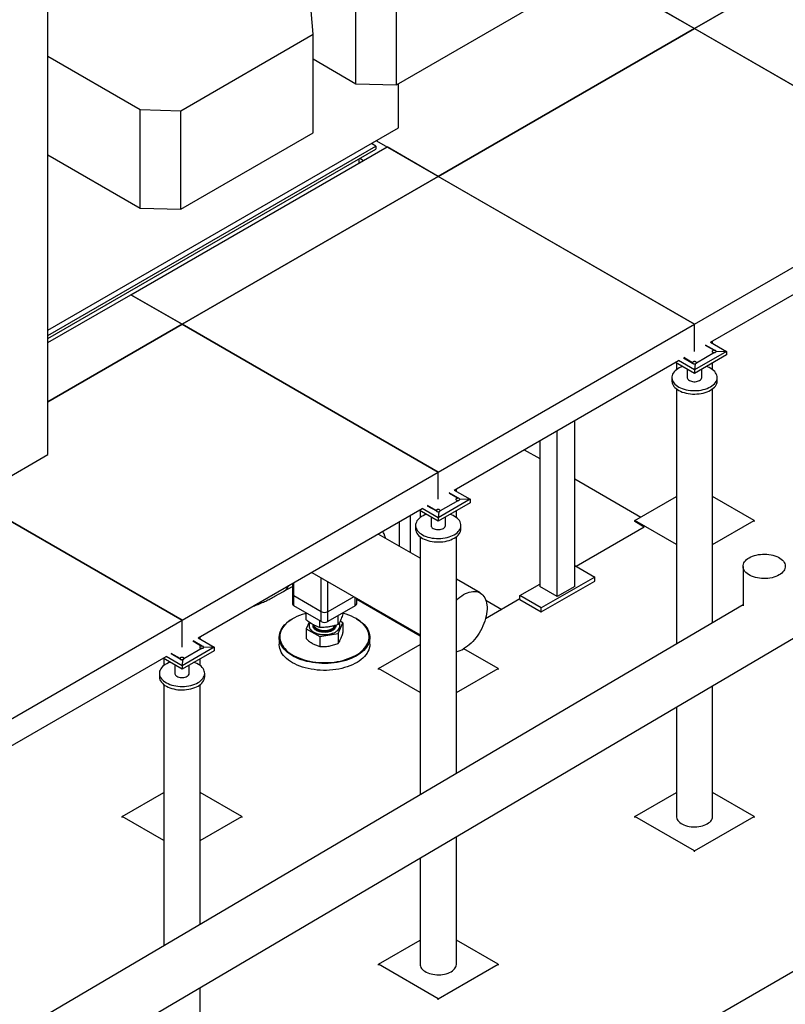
# Model space of a CAD drawing. Header units: millimetres. Extents: x 0 to 844, y 0 to 663.
# Tile 78 of 87: x 701 to 752, y 327 to 392. Entities that reach past the tile are written whole.
import ezdxf

# ---------------------------------------------------------------- set-up
doc = ezdxf.new("R2010")
doc.units = ezdxf.units.MM
doc.layers.add('TRAIT-FORT', color=4, linetype='Continuous', lineweight=25)

msp = doc.modelspace()

# ---------------------------------------------------------------- linework, layer by layer
at = {"layer": 'TRAIT-FORT', "color": 4, "linetype": 'Continuous', "lineweight": 25}
for p, q in [((703.0669, 363.1826), (703.0669, 420.6671)), ((745.8885, 391.4063), (762.8591, 401.2032)), ((762.8591, 401.2032), (745.8885, 391.4063)), ((734.9139, 397.7418), (745.8885, 391.4063)), ((762.8591, 381.6094), (734.9139, 397.7418)), ((723.466, 387.7485), (723.466, 394.2808)), ((726.1461, 387.671), (726.1461, 394.2033)), ((726.1461, 387.671), (734.9139, 392.7325)), ((720.6332, 391.0208), (720.499, 392.568)), ((745.8885, 391.4063), (728.918, 381.6094)), ((728.918, 381.6094), (745.8885, 391.4063)), ((745.8885, 391.4063), (762.8591, 381.6094)), ((711.8654, 385.9593), (720.6332, 391.0208)), ((720.6332, 384.4885), (720.6332, 391.0208)), ((703.0669, 389.5688), (709.1853, 386.0367)), ((720.6332, 389.3838), (723.466, 387.7485)), ((723.466, 387.7485), (726.1461, 387.671)), ((726.2803, 384.8147), (726.2803, 387.7485)), ((709.1853, 386.0367), (711.8654, 385.9593)), ((709.1853, 379.5044), (709.1853, 386.0367)), ((711.8654, 379.4269), (711.8654, 385.9593)), ((703.0669, 371.4139), (726.2803, 384.8147)), ((711.8654, 379.4269), (720.6332, 384.4885)), ((703.0669, 371.0761), (724.7782, 383.6098)), ((708.5533, 373.7719), (725.5238, 383.5688)), ((724.7782, 383.6098), (724.4856, 383.7787)), ((724.7782, 383.6098), (724.7782, 383.4138)), ((724.8229, 383.9734), (745.8885, 371.8125)), ((728.918, 381.6094), (725.5238, 383.5688)), ((703.0669, 370.8801), (724.7782, 383.4138)), ((703.0669, 383.0365), (709.1853, 379.5044)), ((723.6468, 382.7607), (723.6468, 382.4852)), ((723.7293, 382.8083), (723.968, 382.6706)), ((711.9474, 371.8125), (728.918, 381.6094)), ((728.918, 381.6094), (711.9474, 371.8125)), ((745.8885, 371.8125), (728.918, 381.6094)), ((745.8885, 371.8125), (762.8591, 381.6094)), ((709.1853, 379.5044), (711.8654, 379.4269)), ((746.9492, 370.6284), (761.7984, 379.2007)), ((703.0669, 370.6046), (708.5533, 373.7719)), ((708.5533, 373.7719), (711.9474, 371.8125)), ((711.9474, 371.8125), (708.5533, 373.7719)), ((703.0669, 366.6859), (711.9474, 371.8125)), ((711.9474, 371.8125), (703.0669, 366.6859)), ((711.9474, 371.8125), (728.918, 362.0156)), ((728.918, 362.0156), (711.9474, 371.8125)), ((728.918, 362.0156), (745.8885, 371.8125)), ((745.8885, 370.0161), (745.8885, 371.8125)), ((745.8885, 370.0161), (745.8885, 371.8125)), ((747.2223, 370.0889), (746.6185, 370.4375)), ((746.9492, 370.6284), (748.0098, 370.0161)), ((747.0885, 370.548), (747.0885, 370.7088)), ((748.0098, 370.0161), (745.8885, 368.7915)), ((748.0098, 369.7875), (745.8885, 368.5628)), ((747.2223, 369.9433), (746.0146, 369.2461)), ((746.6038, 370.429), (747.1885, 370.0914)), ((747.0624, 370.0356), (747.058, 370.0161)), ((747.058, 370.0161), (747.0624, 369.9966)), ((747.0755, 370.0538), (747.0624, 370.0356)), ((747.0624, 369.9966), (747.0755, 369.9784)), ((747.0962, 370.0694), (747.0755, 370.0538)), ((747.0755, 369.9784), (747.0962, 369.9628)), ((747.1233, 370.0813), (747.0962, 370.0694)), ((747.0962, 369.9628), (747.1233, 369.9508)), ((747.1547, 370.0889), (747.1233, 370.0813)), ((747.1233, 369.9508), (747.1547, 369.9433)), ((747.1885, 370.0914), (747.1547, 370.0889)), ((747.1547, 369.9433), (747.1885, 369.9407)), ((747.2223, 370.0889), (747.1885, 370.0914)), ((747.1885, 369.9407), (747.2223, 369.9433)), ((747.2538, 370.0813), (747.2223, 370.0889)), ((747.2223, 369.9433), (747.2538, 369.9508)), ((747.2808, 370.0694), (747.2538, 370.0813)), ((747.2538, 369.9508), (747.2808, 369.9628)), ((747.3016, 370.0538), (747.2808, 370.0694)), ((747.2808, 369.9628), (747.3016, 369.9784)), ((747.3146, 370.0356), (747.3016, 370.0538)), ((747.3016, 369.9784), (747.3146, 369.9966)), ((747.319, 370.0161), (747.3146, 370.0356)), ((747.3146, 369.9966), (747.319, 370.0161)), ((748.0098, 370.0161), (747.3146, 369.9966)), ((748.0098, 370.0161), (748.0098, 369.7875)), ((729.9786, 360.8315), (744.8279, 369.4038)), ((745.8885, 368.5628), (744.6298, 369.2895)), ((744.6885, 369.2556), (744.6885, 368.8046)), ((745.8885, 368.7915), (744.8279, 369.4038)), ((745.1586, 369.5947), (745.7624, 369.2461)), ((745.758, 369.2656), (745.1733, 369.6032)), ((745.7624, 369.2851), (745.758, 369.2656)), ((745.758, 369.2656), (745.758, 369.2656)), ((745.758, 369.2656), (745.7624, 369.2461)), ((745.7755, 369.3033), (745.7624, 369.2851)), ((745.7624, 369.2461), (745.7755, 369.2279)), ((745.7962, 369.3189), (745.7755, 369.3033)), ((745.7755, 369.2279), (745.7962, 369.2123)), ((745.8233, 369.3309), (745.7962, 369.3189)), ((745.7962, 369.2123), (745.8233, 369.2004)), ((745.8547, 369.3384), (745.8233, 369.3309)), ((745.8233, 369.2004), (745.8547, 369.1928)), ((745.8885, 369.341), (745.8547, 369.3384)), ((745.8547, 369.1928), (745.8885, 369.1903)), ((745.9223, 369.3384), (745.8885, 369.341)), ((745.9223, 369.1928), (745.8885, 368.7915)), ((745.8885, 369.1903), (745.9223, 369.1928)), ((745.9538, 369.3309), (745.9223, 369.3384)), ((745.9223, 369.1928), (745.9538, 369.2004)), ((745.9808, 369.3189), (745.9538, 369.3309)), ((745.9538, 369.2004), (745.9808, 369.2123)), ((746.0016, 369.3033), (745.9808, 369.3189)), ((745.9808, 369.2123), (746.0016, 369.2279)), ((746.0146, 369.2851), (746.0016, 369.3033)), ((746.0016, 369.2279), (746.0146, 369.2461)), ((746.019, 369.2656), (746.0146, 369.2851)), ((746.0146, 369.2461), (746.019, 369.2656)), ((746.019, 369.2656), (746.019, 369.2656)), ((747.0885, 368.8046), (747.0885, 369.2556)), ((745.4085, 368.8399), (745.4085, 368.285)), ((745.8885, 368.7915), (745.8885, 368.5628)), ((746.3685, 368.285), (746.3685, 368.8399)), ((744.3885, 368.285), (744.3885, 368.0564)), ((747.3885, 368.0564), (747.3885, 368.285)), ((744.6885, 367.5368), (744.6885, 350.6393)), ((747.0885, 352.0525), (747.0885, 367.5368)), ((737.9635, 354.4486), (737.9635, 365.4411)), ((736.8039, 353.7791), (736.8039, 364.7716)), ((735.6357, 364.0973), (735.6357, 354.4535)), ((734.6128, 363.5068), (735.6357, 362.9163)), ((691.3055, 356.3929), (703.0669, 363.1826)), ((711.9474, 352.2187), (728.918, 362.0156)), ((728.918, 360.2192), (728.918, 362.0156)), ((728.918, 360.2192), (728.918, 362.0156)), ((737.9635, 361.5725), (742.3388, 359.0467)), ((729.9786, 360.8315), (731.0393, 360.2192)), ((730.118, 360.7511), (730.118, 360.9119)), ((698.0111, 360.2639), (711.9474, 352.2187)), ((711.9474, 352.2187), (698.0111, 360.2639)), ((731.0393, 360.2192), (728.918, 358.9946)), ((730.2517, 360.1464), (729.044, 359.4492)), ((729.6332, 360.6321), (730.218, 360.2945)), ((730.2517, 360.292), (729.6479, 360.6406)), ((730.0919, 360.2387), (730.0874, 360.2192)), ((730.0874, 360.2192), (730.0919, 360.1997)), ((730.1049, 360.2569), (730.0919, 360.2387)), ((730.0919, 360.1997), (730.1049, 360.1815)), ((730.1257, 360.2725), (730.1049, 360.2569)), ((730.1049, 360.1815), (730.1257, 360.1659)), ((730.1527, 360.2845), (730.1257, 360.2725)), ((730.1257, 360.1659), (730.1527, 360.1539)), ((730.1842, 360.292), (730.1527, 360.2845)), ((730.1527, 360.1539), (730.1842, 360.1464)), ((730.218, 360.2945), (730.1842, 360.292)), ((730.1842, 360.1464), (730.218, 360.1438)), ((730.2517, 360.292), (730.218, 360.2945)), ((730.218, 360.1438), (730.2517, 360.1464)), ((730.2832, 360.2845), (730.2517, 360.292)), ((730.2517, 360.1464), (730.2832, 360.1539)), ((730.3103, 360.2725), (730.2832, 360.2845)), ((730.2832, 360.1539), (730.3103, 360.1659)), ((730.331, 360.2569), (730.3103, 360.2725)), ((730.3103, 360.1659), (730.331, 360.1815)), ((730.344, 360.2387), (730.331, 360.2569)), ((730.331, 360.1815), (730.344, 360.1997)), ((730.3485, 360.2192), (730.344, 360.2387)), ((730.344, 360.1997), (730.3485, 360.2192)), ((731.0393, 360.2192), (730.344, 360.1997)), ((731.0393, 360.2192), (731.0393, 359.9906)), ((741.9287, 358.81), (744.6885, 360.4032)), ((749.8483, 358.81), (747.0885, 360.4032)), ((713.0081, 351.0346), (727.8573, 359.6069)), ((728.918, 358.766), (727.6593, 359.4926)), ((727.718, 359.4587), (727.718, 359.0077)), ((728.918, 358.9946), (727.8573, 359.6069)), ((728.188, 359.7978), (728.7919, 359.4492)), ((728.7874, 359.4687), (728.2027, 359.8063)), ((728.7919, 359.4882), (728.7874, 359.4687)), ((728.7874, 359.4687), (728.7874, 359.4687)), ((728.7874, 359.4687), (728.7919, 359.4492)), ((728.8049, 359.5064), (728.7919, 359.4882)), ((728.7919, 359.4492), (728.8049, 359.431)), ((728.8257, 359.522), (728.8049, 359.5064)), ((728.8049, 359.431), (728.8257, 359.4154)), ((728.8527, 359.534), (728.8257, 359.522)), ((728.8257, 359.4154), (728.8527, 359.4035)), ((728.8842, 359.5415), (728.8527, 359.534)), ((728.8527, 359.4035), (728.8842, 359.3959)), ((728.918, 359.5441), (728.8842, 359.5415)), ((728.8842, 359.3959), (728.918, 359.3934)), ((731.0393, 359.9906), (728.918, 358.766)), ((728.9517, 359.5415), (728.918, 359.5441)), ((728.9517, 359.3959), (728.918, 358.9946)), ((728.918, 359.3934), (728.9517, 359.3959)), ((728.9832, 359.534), (728.9517, 359.5415)), ((728.9517, 359.3959), (728.9832, 359.4035)), ((729.0103, 359.522), (728.9832, 359.534)), ((728.9832, 359.4035), (729.0103, 359.4154)), ((729.031, 359.5064), (729.0103, 359.522)), ((729.0103, 359.4154), (729.031, 359.431)), ((729.044, 359.4882), (729.031, 359.5064)), ((729.031, 359.431), (729.044, 359.4492)), ((729.0485, 359.4687), (729.044, 359.4882)), ((729.044, 359.4492), (729.0485, 359.4687)), ((729.0485, 359.4687), (729.0485, 359.4687)), ((730.118, 359.0077), (730.118, 359.4587)), ((726.3235, 358.7215), (726.3235, 357.1195)), ((727.0855, 356.6796), (727.0855, 359.1613)), ((728.438, 359.043), (728.438, 358.4881)), ((728.918, 358.9946), (728.918, 358.766)), ((729.398, 358.4881), (729.398, 359.043)), ((744.6885, 357.2168), (741.9287, 358.81)), ((741.9287, 358.7446), (741.9287, 358.81)), ((742.5636, 358.3782), (741.9287, 358.7446)), ((747.0885, 357.2168), (749.8483, 358.81)), ((749.8483, 358.81), (749.8483, 358.7446)), ((727.418, 358.4881), (727.418, 358.2595)), ((730.418, 358.2595), (730.418, 358.4881)), ((742.5636, 358.3782), (738.0523, 355.7738)), ((727.718, 356.3145), (724.936, 357.9205)), ((727.718, 357.7399), (727.718, 340.6464)), ((730.118, 342.0596), (730.118, 357.7399)), ((737.9635, 355.8251), (739.2788, 355.0658)), ((749.1032, 355.7792), (749.1031, 353.1593)), ((690.0714, 292.9656), (798.0833, 355.3195)), ((720.5363, 355.3806), (727.718, 351.2347)), ((721.1578, 352.7774), (721.1578, 355.0218)), ((731.6975, 354.0172), (730.118, 354.929)), ((739.2788, 355.0658), (735.7432, 353.0248)), ((735.7432, 352.7635), (739.2788, 354.8045)), ((739.2788, 354.8045), (739.2788, 355.0658)), ((718.6869, 354.1246), (719.2539, 354.452)), ((719.2539, 354.6402), (719.2539, 353.9531)), ((719.3476, 353.8224), (719.3476, 354.6943)), ((721.6103, 352.7774), (721.6103, 354.7605)), ((734.329, 353.8412), (735.6357, 354.5955)), ((736.8039, 353.7791), (735.6357, 354.4535)), ((737.9635, 354.4486), (736.8039, 353.7791)), ((719.2539, 353.9531), (719.2539, 353.2998)), ((721.1578, 352.7774), (719.3476, 353.8224)), ((719.3476, 353.1692), (719.3476, 353.8224)), ((723.3279, 353.769), (721.6103, 352.7774)), ((723.4205, 353.1692), (723.4205, 353.7155)), ((723.5142, 353.2998), (723.5142, 353.6614)), ((727.718, 351.1589), (723.5142, 353.5857)), ((734.329, 353.6244), (732.0505, 352.3091)), ((732.0693, 353.5436), (733.1291, 352.9318)), ((735.7432, 353.0248), (734.329, 353.8412)), ((734.329, 353.5799), (734.329, 353.8412)), ((734.329, 353.5799), (735.7432, 352.7635)), ((721.1578, 352.1242), (719.3476, 353.1692)), ((723.4205, 353.1692), (721.6103, 352.1242)), ((735.7432, 352.7635), (735.7432, 353.0248)), ((694.9768, 342.4218), (711.9474, 352.2187)), ((711.9474, 350.4223), (711.9474, 352.2187)), ((711.9474, 350.4223), (711.9474, 352.2187)), ((719.2907, 352.3196), (719.2624, 352.3032)), ((720.1612, 352.2404), (720.1612, 352.6995)), ((721.0702, 351.7282), (721.0702, 352.1748)), ((721.1578, 352.1242), (721.1578, 352.7774)), ((721.6103, 352.1242), (721.6103, 352.7774)), ((722.293, 351.9266), (722.293, 352.5183)), ((722.6069, 352.6371), (722.6069, 352.6995)), ((723.5057, 352.3032), (723.4774, 352.3196)), ((725.7263, 352.3087), (725.7263, 352.3844)), ((720.3602, 352.0919), (720.1612, 351.6415)), ((720.1612, 351.6415), (721.0702, 351.1293)), ((720.1612, 351.6415), (720.1612, 350.9934)), ((720.3619, 351.8464), (720.3619, 351.8398)), ((722.293, 351.3277), (722.6069, 352.0382)), ((722.4063, 351.8398), (722.4063, 351.8464)), ((722.6069, 352.0382), (722.4133, 352.1472)), ((722.6069, 352.0382), (722.6069, 351.3901)), ((726.3235, 352.0397), (726.3235, 351.9639)), ((727.0855, 351.5241), (727.0855, 351.5998)), ((713.0081, 351.0346), (714.0687, 350.4223)), ((713.1474, 350.9542), (713.1474, 351.115)), ((718.3841, 351.0788), (718.3841, 350.6216)), ((721.0702, 351.1293), (722.293, 351.3277)), ((721.0702, 351.1293), (721.0702, 350.4812)), ((722.293, 351.3277), (722.293, 350.6795)), ((724.3841, 350.6216), (724.3841, 351.0788)), ((714.0687, 350.4223), (711.9474, 349.1977)), ((713.2812, 350.3495), (712.0735, 349.6523)), ((712.6627, 350.8352), (713.2474, 350.4976)), ((713.2812, 350.4951), (712.6773, 350.8437)), ((713.1213, 350.4418), (713.1169, 350.4223)), ((713.1169, 350.4223), (713.1213, 350.4028)), ((713.1344, 350.46), (713.1213, 350.4418)), ((713.1213, 350.4028), (713.1344, 350.3846)), ((713.1551, 350.4756), (713.1344, 350.46)), ((713.1344, 350.3846), (713.1551, 350.369)), ((713.1821, 350.4876), (713.1551, 350.4756)), ((713.1551, 350.369), (713.1821, 350.357)), ((713.2136, 350.4951), (713.1821, 350.4876)), ((713.1821, 350.357), (713.2136, 350.3495)), ((713.2474, 350.4976), (713.2136, 350.4951)), ((713.2136, 350.3495), (713.2474, 350.3469)), ((713.2812, 350.4951), (713.2474, 350.4976)), ((713.2474, 350.3469), (713.2812, 350.3495)), ((713.3127, 350.4876), (713.2812, 350.4951)), ((713.2812, 350.3495), (713.3127, 350.357)), ((713.3397, 350.4756), (713.3127, 350.4876)), ((713.3127, 350.357), (713.3397, 350.369)), ((713.3604, 350.46), (713.3397, 350.4756)), ((713.3397, 350.369), (713.3604, 350.3846)), ((713.3735, 350.4418), (713.3604, 350.46)), ((713.3604, 350.3846), (713.3735, 350.4028)), ((713.3779, 350.4223), (713.3735, 350.4418)), ((714.0687, 350.4223), (713.3735, 350.4028)), ((713.3735, 350.4028), (713.3779, 350.4223)), ((714.0687, 350.4223), (714.0687, 350.1937)), ((724.9582, 349.0131), (727.718, 350.6063)), ((732.8778, 349.0131), (730.6092, 350.3227)), ((696.0375, 341.2377), (710.8867, 349.81)), ((711.9474, 348.9691), (710.6887, 349.6957)), ((710.7474, 349.6618), (710.7474, 349.2108)), ((711.9474, 349.1977), (710.8867, 349.81)), ((711.2175, 350.0009), (711.8213, 349.6523)), ((711.8169, 349.6718), (711.2321, 350.0094)), ((711.8213, 349.6913), (711.8169, 349.6718)), ((711.8169, 349.6718), (711.8169, 349.6718)), ((711.8169, 349.6718), (711.8213, 349.6523)), ((711.8344, 349.7095), (711.8213, 349.6913)), ((711.8213, 349.6523), (711.8344, 349.6341)), ((711.8551, 349.7251), (711.8344, 349.7095)), ((711.8344, 349.6341), (711.8551, 349.6185)), ((711.8821, 349.7371), (711.8551, 349.7251)), ((711.8551, 349.6185), (711.8821, 349.6066)), ((711.9136, 349.7446), (711.8821, 349.7371)), ((711.8821, 349.6066), (711.9136, 349.599)), ((711.9474, 349.7472), (711.9136, 349.7446)), ((711.9136, 349.599), (711.9474, 349.5965)), ((714.0687, 350.1937), (711.9474, 348.9691)), ((711.9812, 349.7446), (711.9474, 349.7472)), ((711.9474, 349.5965), (711.9812, 349.599)), ((711.9812, 349.599), (711.9474, 349.1977)), ((712.0127, 349.7371), (711.9812, 349.7446)), ((711.9812, 349.599), (712.0127, 349.6066)), ((712.0397, 349.7251), (712.0127, 349.7371)), ((712.0127, 349.6066), (712.0397, 349.6185)), ((712.0604, 349.7095), (712.0397, 349.7251)), ((712.0397, 349.6185), (712.0604, 349.6341)), ((712.0735, 349.6913), (712.0604, 349.7095)), ((712.0604, 349.6341), (712.0735, 349.6523)), ((712.0779, 349.6718), (712.0735, 349.6913)), ((712.0735, 349.6523), (712.0779, 349.6718)), ((712.0779, 349.6718), (712.0779, 349.6718)), ((713.1474, 349.2108), (713.1474, 349.6618)), ((711.4674, 349.2462), (711.4674, 348.6912)), ((711.9474, 349.1977), (711.9474, 348.9691)), ((712.4274, 348.6912), (712.4274, 349.2462)), ((727.718, 347.4199), (724.9582, 349.0131)), ((724.9582, 348.9477), (724.9582, 349.0131)), ((730.118, 347.4199), (732.8778, 349.0131)), ((732.8778, 349.0131), (732.8778, 348.9477)), ((710.4474, 348.6912), (710.4474, 348.4626)), ((713.4474, 348.4626), (713.4474, 348.6912)), ((710.7474, 347.943), (710.7474, 330.6536)), ((713.1474, 332.0668), (713.1474, 347.943)), ((747.0885, 339.2162), (747.0885, 347.8722)), ((744.6885, 346.459), (744.6885, 339.2162)), ((707.9876, 339.2162), (710.7474, 340.8094)), ((715.9072, 339.2162), (713.1474, 340.8094)), ((741.9287, 339.2162), (744.6885, 340.8094)), ((749.8483, 339.2162), (747.0885, 340.8094)), ((710.7474, 337.623), (707.9876, 339.2162)), ((707.9876, 339.1508), (707.9876, 339.2162)), ((713.1474, 337.623), (715.9072, 339.2162)), ((715.9072, 339.2162), (715.9072, 339.1508)), ((745.8885, 336.9302), (741.9287, 339.2162)), ((741.9287, 339.1508), (741.9287, 339.2162)), ((745.8885, 336.9302), (749.8483, 339.2162)), ((749.8483, 339.2162), (749.8483, 339.1508)), ((730.118, 329.4193), (730.118, 337.8794)), ((745.8885, 336.8649), (745.8885, 336.9302)), ((727.718, 336.4662), (727.718, 329.4193)), ((724.9582, 329.4193), (727.718, 331.0125)), ((732.8778, 329.4193), (730.118, 331.0125)), ((728.918, 327.1333), (724.9582, 329.4193)), ((724.9582, 329.354), (724.9582, 329.4193)), ((728.918, 327.1333), (732.8778, 329.4193)), ((732.8778, 329.4193), (732.8778, 329.354)), ((713.1474, 319.6224), (713.1474, 327.8865)), ((728.918, 327.068), (728.918, 327.1333))]:
    msp.add_line(p, q, dxfattribs=at)
at = {"layer": 'TRAIT-FORT', "color": 4, "linetype": 'Continuous', "lineweight": 25, "flags": 128}
for points in [[(685.8215, 311.796), (737.5197, 342.2378), (788.8451, 372.46)], [(747.2808, 369.9628), (747.3058, 369.983), (747.318, 370.0068), (747.3163, 370.0316), (747.3007, 370.0547), (747.2729, 370.0736), (747.236, 370.0863), (747.1939, 370.0914), (747.1513, 370.0883), (747.1127, 370.0774), (747.0823, 370.0599), (747.0634, 370.0376), (747.0581, 370.013), (747.0669, 369.9887), (747.0889, 369.9674), (747.1217, 369.9514), (747.1617, 369.9423), (747.2047, 369.9413), (747.2458, 369.9484), (747.2808, 369.9628)], [(745.9808, 369.2123), (746.0058, 369.2325), (746.018, 369.2563), (746.0163, 369.2811), (746.0006, 369.3042), (745.9729, 369.3231), (745.936, 369.3358), (745.8939, 369.3409), (745.8513, 369.3378), (745.8127, 369.3269), (745.7823, 369.3094), (745.7634, 369.2871), (745.7581, 369.2625), (745.7669, 369.2382), (745.7889, 369.2169), (745.8217, 369.2009), (745.8617, 369.1919), (745.9047, 369.1908), (745.9458, 369.1979), (745.9808, 369.2123)], [(745.0961, 369.0203), (744.9922, 368.9794), (744.8803, 368.9262), (744.7779, 368.867), (744.6857, 368.8024), (744.6048, 368.733), (744.5359, 368.6594), (744.4797, 368.5823), (744.4366, 368.5024), (744.407, 368.4205), (744.3913, 368.3373), (744.3895, 368.2536), (744.4017, 368.1703), (744.4279, 368.088), (744.4676, 368.0075), (744.5207, 367.9296), (744.5865, 367.8551), (744.6644, 367.7845), (744.7538, 367.7187), (744.8538, 367.6581), (744.9634, 367.6034), (745.0817, 367.555), (745.2075, 367.5135), (745.3397, 367.4791), (745.477, 367.4523), (745.6181, 367.4333), (745.7618, 367.4222), (745.9066, 367.4192), (746.0513, 367.4242), (746.1945, 367.4373), (746.3348, 367.4583), (746.4709, 367.487), (746.6016, 367.5232), (746.7256, 367.5665), (746.8419, 367.6165), (746.9492, 367.6727), (746.9492, 367.6727)], [(745.0961, 369.0203), (744.9922, 368.9794), (744.8803, 368.9262), (744.7779, 368.867), (744.6857, 368.8024), (744.6048, 368.733), (744.5359, 368.6594), (744.4797, 368.5823), (744.4366, 368.5024), (744.407, 368.4205), (744.3913, 368.3373), (744.3895, 368.2536), (744.4017, 368.1703), (744.4279, 368.088), (744.4676, 368.0075), (744.5207, 367.9296), (744.5865, 367.8551), (744.6644, 367.7845), (744.7538, 367.7187), (744.8538, 367.6581), (744.9634, 367.6034), (745.0817, 367.555), (745.2075, 367.5135), (745.3397, 367.4791), (745.477, 367.4523), (745.6181, 367.4333), (745.7618, 367.4222), (745.9066, 367.4192), (746.0513, 367.4242), (746.1945, 367.4373), (746.3348, 367.4583), (746.4709, 367.487), (746.6016, 367.5232), (746.7256, 367.5665), (746.8419, 367.6165), (746.9492, 367.6727), (746.9492, 367.6727)], [(746.9492, 367.6727), (747.0466, 367.7347), (747.1332, 367.8018), (747.2082, 367.8734), (747.2708, 367.9488), (747.3206, 368.0274), (747.357, 368.1084), (747.3797, 368.191), (747.3884, 368.2746), (747.3832, 368.3582), (747.3639, 368.4411), (747.331, 368.5226), (747.2845, 368.6018), (747.225, 368.6781), (747.1531, 368.7508), (747.0693, 368.8191), (746.9745, 368.8824), (746.8696, 368.9401), (746.7555, 368.9917), (746.6809, 369.0203)], [(746.9492, 367.6727), (747.0466, 367.7347), (747.1332, 367.8018), (747.2082, 367.8734), (747.2708, 367.9488), (747.3206, 368.0274), (747.357, 368.1084), (747.3797, 368.191), (747.3884, 368.2746), (747.3832, 368.3582), (747.3639, 368.4411), (747.331, 368.5226), (747.2845, 368.6018), (747.225, 368.6781), (747.1531, 368.7508), (747.0693, 368.8191), (746.9745, 368.8824), (746.8696, 368.9401), (746.7555, 368.9917), (746.6809, 369.0203)], [(744.3885, 368.0564), (744.3895, 368.025), (744.4017, 367.9416), (744.4279, 367.8593), (744.4676, 367.7789), (744.5207, 367.701), (744.5865, 367.6264), (744.6644, 367.5559), (744.7538, 367.49), (744.8538, 367.4295), (744.9634, 367.3747), (745.0817, 367.3264), (745.2075, 367.2848), (745.3397, 367.2505), (745.477, 367.2237), (745.6181, 367.2046), (745.7618, 367.1936), (745.9066, 367.1905), (746.0513, 367.1956), (746.1945, 367.2087), (746.3348, 367.2297), (746.4709, 367.2584), (746.6016, 367.2946), (746.7256, 367.3379), (746.8419, 367.3878), (746.9492, 367.4441)], [(744.4014, 368.1696), (744.3913, 368.1087), (744.3895, 368.025), (744.4018, 367.9416), (744.4279, 367.8593), (744.4676, 367.7789), (744.5207, 367.701), (744.5865, 367.6264), (744.6644, 367.5559), (744.7538, 367.49), (744.8538, 367.4295), (744.9634, 367.3747), (745.0817, 367.3264), (745.2075, 367.2848), (745.3397, 367.2505), (745.477, 367.2237), (745.6181, 367.2046), (745.7618, 367.1936), (745.9066, 367.1905), (746.0513, 367.1956), (746.1945, 367.2087), (746.3348, 367.2297), (746.4709, 367.2584), (746.6016, 367.2946), (746.7256, 367.3379), (746.8419, 367.3878), (746.9492, 367.4441)], [(745.4085, 368.285), (745.4103, 368.2609), (745.4249, 368.2133), (745.4535, 368.1679), (745.4953, 368.1261), (745.5491, 368.0891), (745.6132, 368.058), (745.6857, 368.0339), (745.7643, 368.0174), (745.8467, 368.009), (745.9304, 368.009), (746.0128, 368.0174), (746.0914, 368.0339), (746.1638, 368.058), (746.2279, 368.0891)], [(745.4085, 368.285), (745.4103, 368.2609), (745.4249, 368.2133), (745.4535, 368.1679), (745.4953, 368.1261), (745.5491, 368.0891), (745.6132, 368.058), (745.6857, 368.0339), (745.7643, 368.0174), (745.8467, 368.009), (745.9304, 368.009), (746.0128, 368.0174), (746.0914, 368.0339), (746.1638, 368.058), (746.2279, 368.0891)], [(746.9492, 367.4441), (747.0466, 367.506), (747.1332, 367.5731), (747.2082, 367.6447), (747.2708, 367.7202), (747.3206, 367.7988), (747.357, 367.8798), (747.3797, 367.9624), (747.3884, 368.0459), (747.3885, 368.0564)], [(746.9492, 367.4441), (747.0466, 367.506), (747.1332, 367.5731), (747.2082, 367.6447), (747.2708, 367.7202), (747.3206, 367.7988), (747.357, 367.8798), (747.3797, 367.9624), (747.3884, 368.0441)], [(730.3103, 360.1659), (730.3352, 360.1861), (730.3475, 360.2099), (730.3457, 360.2347), (730.3301, 360.2578), (730.3023, 360.2767), (730.2654, 360.2894), (730.2234, 360.2945), (730.1807, 360.2914), (730.1421, 360.2805), (730.1117, 360.263), (730.0929, 360.2407), (730.0875, 360.2161), (730.0964, 360.1918), (730.1184, 360.1705), (730.1511, 360.1545), (730.1912, 360.1454), (730.2341, 360.1444), (730.2753, 360.1515), (730.3103, 360.1659)], [(729.0103, 359.4154), (729.0352, 359.4356), (729.0475, 359.4594), (729.0457, 359.4842), (729.0301, 359.5073), (729.0023, 359.5262), (728.9654, 359.5389), (728.9234, 359.544), (728.8807, 359.5409), (728.8421, 359.53), (728.8117, 359.5125), (728.7929, 359.4902), (728.7875, 359.4656), (728.7964, 359.4413), (728.8184, 359.42), (728.8511, 359.404), (728.8912, 359.395), (728.9341, 359.3939), (728.9753, 359.401), (729.0103, 359.4154)], [(728.1256, 359.2234), (728.0217, 359.1825), (727.9098, 359.1293), (727.8073, 359.0701), (727.7152, 359.0055), (727.6343, 358.9361), (727.5654, 358.8625), (727.5091, 358.7854), (727.466, 358.7055), (727.4364, 358.6236), (727.4207, 358.5404), (727.4189, 358.4567), (727.4312, 358.3734), (727.4573, 358.2911), (727.4971, 358.2106), (727.5501, 358.1327), (727.6159, 358.0582), (727.6939, 357.9876), (727.7833, 357.9218), (727.8832, 357.8612), (727.9929, 357.8065), (728.1112, 357.7581), (728.237, 357.7166), (728.3691, 357.6822), (728.5064, 357.6554), (728.6476, 357.6364), (728.7912, 357.6253), (728.9361, 357.6223), (729.0808, 357.6273), (729.2239, 357.6404), (729.3642, 357.6614), (729.5003, 357.6901), (729.631, 357.7263), (729.7551, 357.7696), (729.8713, 357.8196), (729.9786, 357.8758), (729.9786, 357.8758)], [(728.1256, 359.2234), (728.0217, 359.1825), (727.9098, 359.1293), (727.8073, 359.0701), (727.7152, 359.0055), (727.6343, 358.9361), (727.5654, 358.8625), (727.5091, 358.7854), (727.466, 358.7055), (727.4364, 358.6236), (727.4207, 358.5404), (727.4189, 358.4567), (727.4312, 358.3734), (727.4573, 358.2911), (727.4971, 358.2106), (727.5501, 358.1327), (727.6159, 358.0582), (727.6939, 357.9876), (727.7833, 357.9218), (727.8832, 357.8612), (727.9929, 357.8065), (728.1112, 357.7581), (728.237, 357.7166), (728.3691, 357.6822), (728.5064, 357.6554), (728.6476, 357.6364), (728.7912, 357.6253), (728.9361, 357.6223), (729.0808, 357.6273), (729.2239, 357.6404), (729.3642, 357.6614), (729.5003, 357.6901), (729.631, 357.7263), (729.7551, 357.7696), (729.8713, 357.8196), (729.9786, 357.8758), (729.9786, 357.8758)], [(729.9786, 357.8758), (730.076, 357.9378), (730.1626, 358.0049), (730.2376, 358.0765), (730.3003, 358.1519), (730.35, 358.2305), (730.3864, 358.3115), (730.4091, 358.3941), (730.4178, 358.4777), (730.4126, 358.5613), (730.3934, 358.6442), (730.3604, 358.7257), (730.314, 358.805), (730.2545, 358.8813), (730.1825, 358.9539), (730.0987, 359.0222), (730.0039, 359.0855), (729.899, 359.1432), (729.7849, 359.1948), (729.7103, 359.2234)], [(729.9786, 357.8758), (730.076, 357.9378), (730.1626, 358.0049), (730.2376, 358.0765), (730.3003, 358.1519), (730.35, 358.2305), (730.3864, 358.3115), (730.4091, 358.3941), (730.4178, 358.4777), (730.4126, 358.5613), (730.3934, 358.6442), (730.3604, 358.7257), (730.314, 358.805), (730.2545, 358.8813), (730.1825, 358.9539), (730.0987, 359.0222), (730.0039, 359.0855), (729.899, 359.1432), (729.7849, 359.1948), (729.7103, 359.2234)], [(727.418, 358.2595), (727.4189, 358.2281), (727.4312, 358.1447), (727.4573, 358.0624), (727.4971, 357.982), (727.5501, 357.9041), (727.6159, 357.8296), (727.6939, 357.759), (727.7833, 357.6931), (727.8832, 357.6326), (727.9929, 357.5778), (728.1112, 357.5295), (728.237, 357.4879), (728.3691, 357.4536), (728.5064, 357.4268), (728.6476, 357.4077), (728.7912, 357.3967), (728.9361, 357.3936), (729.0808, 357.3987), (729.2239, 357.4118), (729.3642, 357.4328), (729.5003, 357.4615), (729.631, 357.4977), (729.7551, 357.541), (729.8713, 357.591), (729.9786, 357.6472)], [(727.4296, 358.3671), (727.4207, 358.3118), (727.4189, 358.2281), (727.4312, 358.1447), (727.4573, 358.0624), (727.4971, 357.982), (727.5501, 357.9041), (727.6159, 357.8296), (727.6939, 357.759), (727.7833, 357.6931), (727.8832, 357.6326), (727.9929, 357.5778), (728.1112, 357.5295), (728.237, 357.4879), (728.3691, 357.4536), (728.5064, 357.4268), (728.6476, 357.4077), (728.7912, 357.3967), (728.9361, 357.3936), (729.0808, 357.3987), (729.2239, 357.4118), (729.3642, 357.4328), (729.5003, 357.4615), (729.631, 357.4977), (729.7551, 357.541), (729.8713, 357.591), (729.9786, 357.6472)], [(728.438, 358.4881), (728.4398, 358.464), (728.4543, 358.4164), (728.4829, 358.371), (728.5248, 358.3292), (728.5785, 358.2922), (728.6426, 358.2611), (728.7151, 358.237), (728.7937, 358.2205), (728.8761, 358.2121), (728.9598, 358.2121), (729.0422, 358.2205), (729.1208, 358.237), (729.1933, 358.2611), (729.2574, 358.2922)], [(728.438, 358.4881), (728.4398, 358.464), (728.4543, 358.4164), (728.4829, 358.371), (728.5248, 358.3292), (728.5785, 358.2922), (728.6426, 358.2611), (728.7151, 358.237), (728.7937, 358.2205), (728.8761, 358.2121), (728.9598, 358.2121), (729.0422, 358.2205), (729.1208, 358.237), (729.1933, 358.2611), (729.2574, 358.2922)], [(729.9786, 357.6472), (730.076, 357.7091), (730.1626, 357.7762), (730.2376, 357.8478), (730.3003, 357.9233), (730.35, 358.0019), (730.3864, 358.0829), (730.4091, 358.1655), (730.4178, 358.249), (730.418, 358.2595)], [(729.9786, 357.6472), (730.076, 357.7091), (730.1626, 357.7762), (730.2376, 357.8478), (730.3003, 357.9233), (730.35, 358.0019), (730.3864, 358.0829), (730.4091, 358.1655), (730.4178, 358.2489)], [(751.4931, 355.2076), (751.3879, 355.1528), (751.2736, 355.1043), (751.1513, 355.0628), (751.0225, 355.0286), (750.8883, 355.0021), (750.7501, 354.9836), (750.6095, 354.9733), (750.4677, 354.9712), (750.3263, 354.9774), (750.1867, 354.9919), (750.0503, 355.0144), (749.9186, 355.0448), (749.7929, 355.0827), (749.6745, 355.1277), (749.5646, 355.1795), (749.4643, 355.2373), (749.3747, 355.3008), (749.2967, 355.3692), (749.231, 355.4417), (749.1784, 355.5178), (749.1394, 355.5965), (749.1144, 355.6771), (749.1036, 355.7587), (749.1072, 355.8405), (749.1251, 355.9218), (749.1572, 356.0015), (749.203, 356.079), (749.2622, 356.1534), (749.3342, 356.2239), (749.4181, 356.2899), (749.5132, 356.3507), (749.6184, 356.4055), (749.7327, 356.454), (749.855, 356.4955), (749.9838, 356.5297), (750.118, 356.5562), (750.2562, 356.5747), (750.3968, 356.585), (750.5386, 356.5871), (750.68, 356.5809), (750.8196, 356.5664), (750.956, 356.5439), (751.0877, 356.5136), (751.2134, 356.4756), (751.3318, 356.4306), (751.4417, 356.3789), (751.542, 356.321), (751.6316, 356.2575), (751.7096, 356.1891), (751.7753, 356.1166), (751.8279, 356.0405), (751.8669, 355.9618), (751.8919, 355.8812), (751.9027, 355.7996), (751.8991, 355.7178), (751.8812, 355.6366), (751.8491, 355.5568), (751.8033, 355.4793), (751.7441, 355.4049), (751.6721, 355.3344), (751.5882, 355.2684), (751.4931, 355.2076)], [(730.118, 353.5437), (730.2255, 353.6412), (730.3482, 353.741), (730.4726, 353.8302), (730.5978, 353.9083), (730.7229, 353.9747), (730.8473, 354.029), (730.97, 354.071), (731.0903, 354.1002), (731.2074, 354.1165), (731.3206, 354.1198), (731.4291, 354.1101), (731.5322, 354.0874), (731.6292, 354.052), (731.7195, 354.0039), (731.8026, 353.9436), (731.8778, 353.8714), (731.9448, 353.7878), (732.003, 353.6933), (732.0521, 353.5886), (732.0918, 353.4743), (732.1217, 353.3512), (732.1418, 353.22), (732.1519, 353.0816), (732.1519, 352.937), (732.1418, 352.787), (732.1217, 352.6326), (732.0918, 352.4749), (732.0521, 352.3148), (732.003, 352.1534), (731.9448, 351.9917), (731.8778, 351.8308), (731.8026, 351.6717), (731.7195, 351.5155), (731.6292, 351.3631), (731.5322, 351.2156), (731.4291, 351.0739), (731.3206, 350.939), (731.2074, 350.8117), (731.0903, 350.6928), (730.97, 350.5831), (730.8473, 350.4833), (730.7229, 350.3941), (730.5978, 350.316), (730.5978, 350.316)], [(749.1031, 353.2388), (736.5234, 345.8314), (684.0122, 314.911)], [(722.4261, 349.4548), (722.2296, 349.4172), (722.029, 349.3875), (721.8253, 349.3658), (721.6195, 349.3523), (721.4126, 349.347), (721.2056, 349.35), (720.9994, 349.3613), (720.7951, 349.3807), (720.5935, 349.4082), (720.3957, 349.4436), (720.2027, 349.4869), (720.0152, 349.5377), (719.8343, 349.5959), (719.6608, 349.6612), (719.4955, 349.7332), (719.3392, 349.8116), (719.1926, 349.8961), (719.0565, 349.9862), (718.9314, 350.0815), (718.8181, 350.1816), (718.717, 350.2859), (718.6286, 350.394), (718.5533, 350.5054), (718.4915, 350.6195), (718.4435, 350.7358), (718.4095, 350.8537), (718.3897, 350.9727), (718.3841, 351.0922), (718.3929, 351.2117), (718.4159, 351.3305), (718.453, 351.4481), (718.5042, 351.564), (718.569, 351.6775), (718.6473, 351.7882), (718.7386, 351.8955), (718.8425, 351.9989), (718.9585, 352.098), (719.0861, 352.1921), (719.2246, 352.281), (719.2624, 352.3032)], [(720.1612, 352.6676), (720.0744, 352.6439), (719.8944, 352.5881), (719.7215, 352.5253), (719.5565, 352.4557), (719.4002, 352.3797), (719.2534, 352.2976), (719.1167, 352.21), (718.9908, 352.117), (718.8763, 352.0193), (718.7738, 351.9173), (718.6837, 351.8114), (718.6065, 351.7022), (718.5426, 351.5902), (718.4921, 351.4759), (718.4555, 351.3598), (718.4328, 351.2426), (718.4241, 351.1247), (718.4296, 351.0068), (718.4492, 350.8894), (718.4827, 350.773), (718.5301, 350.6583), (718.591, 350.5457), (718.6653, 350.4358), (718.7525, 350.3291), (718.8523, 350.2262), (718.9641, 350.1275), (719.0875, 350.0334), (719.2218, 349.9445), (719.3664, 349.8612), (719.5207, 349.7838), (719.6838, 349.7128), (719.855, 349.6484), (720.0335, 349.591), (720.2184, 349.5408), (720.4089, 349.4981), (720.6041, 349.4631), (720.8029, 349.436), (721.0045, 349.4168), (721.208, 349.4057), (721.4122, 349.4028), (721.6164, 349.408), (721.8194, 349.4213), (722.0204, 349.4427), (722.2183, 349.472), (722.4122, 349.5091)], [(722.4122, 349.5091), (722.6013, 349.5539), (722.7845, 349.6061), (722.9611, 349.6654), (723.1302, 349.7317), (723.2909, 349.8045), (723.4425, 349.8836), (723.5844, 349.9685), (723.7157, 350.0589), (723.836, 350.1542), (723.9445, 350.2542), (724.0409, 350.3582), (724.1246, 350.4658), (724.1952, 350.5765), (724.2525, 350.6897), (724.296, 350.805), (724.3257, 350.9217), (724.3414, 351.0393), (724.343, 351.1573), (724.3305, 351.275), (724.3039, 351.392), (724.2634, 351.5076), (724.2092, 351.6213), (724.1416, 351.7326), (724.0608, 351.841), (723.9672, 351.9458), (723.8614, 352.0467), (723.7437, 352.1432), (723.6148, 352.2347), (723.4752, 352.3209), (723.3257, 352.4013), (723.1669, 352.4755), (722.9997, 352.5433), (722.8247, 352.6042), (722.6429, 352.658), (722.6069, 352.6676)], [(723.5057, 352.3032), (723.6449, 352.2172), (723.7756, 352.1244), (723.8948, 352.0267), (724.0021, 351.9244), (724.097, 351.8182), (724.1788, 351.7084), (724.2474, 351.5955), (724.3023, 351.4803), (724.3434, 351.3631), (724.3703, 351.2445), (724.383, 351.1252), (724.3814, 351.0057), (724.3655, 350.8865), (724.3354, 350.7682), (724.2912, 350.6514), (724.2332, 350.5366), (724.1616, 350.4244), (724.0768, 350.3154), (723.9791, 350.2099), (723.8691, 350.1086), (723.7473, 350.012), (723.6141, 349.9204), (723.4704, 349.8343), (723.3167, 349.7542), (723.1538, 349.6804), (722.9824, 349.6132), (722.8035, 349.5531), (722.6177, 349.5002), (722.4261, 349.4548)], [(720.4223, 352.0463), (720.3936, 351.9922), (720.3706, 351.9235), (720.3619, 351.8538), (720.3676, 351.784), (720.3875, 351.715), (720.4214, 351.6479), (720.4688, 351.5836), (720.5291, 351.5229), (720.6014, 351.4668), (720.6846, 351.416), (720.7777, 351.3713), (720.8793, 351.3332), (720.988, 351.3024), (721.1022, 351.2791), (721.2204, 351.2639), (721.3409, 351.2568), (721.462, 351.258), (721.582, 351.2674), (721.6992, 351.285), (721.812, 351.3105), (721.9188, 351.3435), (722.0181, 351.3835), (722.1085, 351.43), (722.1887, 351.4824), (722.2576, 351.5399), (722.3143, 351.6017), (722.3578, 351.6669), (722.3878, 351.7347), (722.4036, 351.804), (722.4051, 351.8739), (722.3923, 351.9434), (722.3654, 352.0116), (722.3563, 352.0287)], [(720.3619, 351.8398), (720.3676, 351.7774), (720.3875, 351.7085), (720.4214, 351.6414), (720.4688, 351.577), (720.5291, 351.5164), (720.6014, 351.4603), (720.6846, 351.4095), (720.7777, 351.3648), (720.8793, 351.3267), (720.988, 351.2958), (721.1022, 351.2726), (721.2204, 351.2574), (721.3409, 351.2503), (721.462, 351.2515), (721.582, 351.2609), (721.6992, 351.2785), (721.812, 351.3039), (721.9188, 351.3369), (722.0181, 351.377), (722.1085, 351.4235), (722.1887, 351.4759), (722.2576, 351.5334), (722.3143, 351.5952), (722.3578, 351.6604), (722.3878, 351.7282), (722.4036, 351.7975), (722.4063, 351.8398)], [(720.6701, 351.8959), (720.6743, 351.8798), (720.6981, 351.8234), (720.7352, 351.7695), (720.785, 351.7192), (720.8464, 351.6733), (720.9183, 351.6328), (720.9993, 351.5984), (721.0877, 351.571), (721.1819, 351.5508), (721.28, 351.5385), (721.3802, 351.5341), (721.4804, 351.5378), (721.5788, 351.5496), (721.6734, 351.5691), (721.7623, 351.5961), (721.8439, 351.6299), (721.9165, 351.67), (721.9788, 351.7155), (722.0295, 351.7656), (722.0676, 351.8192), (722.0875, 351.8612)], [(720.6799, 351.7924), (720.7062, 351.739), (720.7465, 351.6859), (720.7993, 351.6365), (720.8635, 351.5919), (720.9377, 351.5529), (721.0207, 351.5202), (721.1108, 351.4945), (721.2061, 351.4763)], [(721.2061, 351.4763), (721.305, 351.4659), (721.4053, 351.4636), (721.5053, 351.4693), (721.6029, 351.4831), (721.6962, 351.5045), (721.7835, 351.5332), (721.863, 351.5687), (721.9331, 351.6102), (721.9926, 351.6569), (722.0402, 351.708), (722.0751, 351.7623), (722.0883, 351.7926)], [(713.3397, 350.369), (713.3647, 350.3892), (713.3769, 350.413), (713.3751, 350.4378), (713.3595, 350.4609), (713.3318, 350.4798), (713.2948, 350.4925), (713.2528, 350.4976), (713.2102, 350.4945), (713.1715, 350.4836), (713.1412, 350.4661), (713.1223, 350.4438), (713.117, 350.4192), (713.1258, 350.3949), (713.1478, 350.3736), (713.1806, 350.3576), (713.2206, 350.3485), (713.2635, 350.3475), (713.3047, 350.3546), (713.3397, 350.369)], [(724.3841, 350.6216), (724.384, 350.6082), (724.3752, 350.4887), (724.3522, 350.3699), (724.3151, 350.2523), (724.2639, 350.1364), (724.1991, 350.0229), (724.1209, 349.9122), (724.0296, 349.8049), (723.9256, 349.7015), (723.8096, 349.6024), (723.6821, 349.5083), (723.5435, 349.4194), (723.3947, 349.3362), (723.2363, 349.2592), (723.0691, 349.1887), (722.8938, 349.125), (722.7114, 349.0684), (722.5226, 349.0193), (722.3284, 348.9777), (722.1297, 348.9441), (721.9274, 348.9184), (721.7226, 348.9008), (721.5161, 348.8914), (721.3091, 348.8902), (721.1023, 348.8974), (720.8969, 348.9127), (720.6939, 348.9362), (720.4941, 348.9677), (720.2986, 349.0071), (720.1082, 349.0541), (719.9239, 349.1087), (719.7466, 349.1704), (719.5771, 349.2391), (719.4162, 349.3144), (719.2646, 349.3959), (719.1232, 349.4832), (718.9925, 349.576), (718.8733, 349.6737), (718.766, 349.776), (718.6712, 349.8822), (718.5893, 349.9921), (718.5207, 350.1049), (718.4658, 350.2201), (718.4247, 350.3373), (718.3978, 350.4559), (718.3851, 350.5752), (718.3841, 350.6216)], [(712.0397, 349.6185), (712.0647, 349.6387), (712.0769, 349.6625), (712.0751, 349.6873), (712.0595, 349.7104), (712.0318, 349.7293), (711.9948, 349.742), (711.9528, 349.7471), (711.9101, 349.744), (711.8715, 349.7331), (711.8412, 349.7156), (711.8223, 349.6933), (711.817, 349.6687), (711.8258, 349.6444), (711.8478, 349.6231), (711.8806, 349.6071), (711.9206, 349.5981), (711.9635, 349.5971), (712.0047, 349.6041), (712.0397, 349.6185)], [(711.155, 349.4265), (711.0511, 349.3856), (710.9392, 349.3324), (710.8367, 349.2732), (710.7446, 349.2086), (710.6637, 349.1392), (710.5948, 349.0656), (710.5385, 348.9885), (710.4954, 348.9086), (710.4659, 348.8267), (710.4501, 348.7435), (710.4484, 348.6598), (710.4606, 348.5765), (710.4867, 348.4942), (710.5265, 348.4137), (710.5795, 348.3358), (710.6453, 348.2613), (710.7233, 348.1907), (710.8127, 348.1249), (710.9127, 348.0643), (711.0223, 348.0096), (711.1406, 347.9612), (711.2664, 347.9197), (711.3986, 347.8853), (711.5359, 347.8585), (711.677, 347.8395), (711.8207, 347.8284), (711.9655, 347.8254), (712.1102, 347.8304), (712.2533, 347.8435), (712.3936, 347.8645), (712.5298, 347.8932), (712.6605, 347.9294), (712.7845, 347.9727), (712.9007, 348.0227), (713.0081, 348.0789), (713.0081, 348.0789)], [(711.155, 349.4265), (711.0511, 349.3856), (710.9392, 349.3324), (710.8367, 349.2732), (710.7446, 349.2086), (710.6637, 349.1392), (710.5948, 349.0656), (710.5385, 348.9885), (710.4954, 348.9086), (710.4659, 348.8267), (710.4501, 348.7435), (710.4484, 348.6598), (710.4606, 348.5765), (710.4867, 348.4942), (710.5265, 348.4137), (710.5795, 348.3358), (710.6453, 348.2613), (710.7233, 348.1907), (710.8127, 348.1249), (710.9127, 348.0643), (711.0223, 348.0096), (711.1406, 347.9612), (711.2664, 347.9197), (711.3986, 347.8853), (711.5359, 347.8585), (711.677, 347.8395), (711.8207, 347.8284), (711.9655, 347.8254), (712.1102, 347.8304), (712.2533, 347.8435), (712.3936, 347.8645), (712.5298, 347.8932), (712.6605, 347.9294), (712.7845, 347.9727), (712.9007, 348.0227), (713.0081, 348.0789), (713.0081, 348.0789)], [(713.0081, 348.0789), (713.1055, 348.1409), (713.1921, 348.208), (713.2671, 348.2796), (713.3297, 348.355), (713.3795, 348.4336), (713.4159, 348.5146), (713.4385, 348.5972), (713.4473, 348.6808), (713.442, 348.7644), (713.4228, 348.8473), (713.3898, 348.9288), (713.3434, 349.0081), (713.2839, 349.0844), (713.2119, 349.157), (713.1282, 349.2253), (713.0334, 349.2886), (712.9284, 349.3463), (712.8143, 349.3979), (712.7398, 349.4265)], [(713.0081, 348.0789), (713.1055, 348.1409), (713.1921, 348.208), (713.2671, 348.2796), (713.3297, 348.355), (713.3795, 348.4336), (713.4159, 348.5146), (713.4385, 348.5972), (713.4473, 348.6808), (713.442, 348.7644), (713.4228, 348.8473), (713.3898, 348.9288), (713.3434, 349.0081), (713.2839, 349.0844), (713.2119, 349.157), (713.1282, 349.2253), (713.0334, 349.2886), (712.9284, 349.3463), (712.8143, 349.3979), (712.7398, 349.4265)], [(710.4474, 348.4626), (710.4484, 348.4312), (710.4606, 348.3478), (710.4867, 348.2655), (710.5265, 348.1851), (710.5795, 348.1072), (710.6453, 348.0327), (710.7233, 347.9621), (710.8127, 347.8963), (710.9127, 347.8357), (711.0223, 347.781), (711.1406, 347.7326), (711.2664, 347.691), (711.3986, 347.6567), (711.5359, 347.6299), (711.677, 347.6108), (711.8207, 347.5998), (711.9655, 347.5967), (712.1102, 347.6018), (712.2533, 347.6149), (712.3936, 347.6359), (712.5298, 347.6646), (712.6605, 347.7008), (712.7845, 347.7441), (712.9007, 347.7941), (713.0081, 347.8503)], [(710.4596, 348.5729), (710.4501, 348.5149), (710.4484, 348.4312), (710.4606, 348.3478), (710.4868, 348.2655), (710.5265, 348.1851), (710.5795, 348.1072), (710.6453, 348.0327), (710.7233, 347.9621), (710.8127, 347.8963), (710.9127, 347.8357), (711.0223, 347.781), (711.1406, 347.7326), (711.2664, 347.691), (711.3986, 347.6567), (711.5359, 347.6299), (711.677, 347.6109), (711.8207, 347.5998), (711.9655, 347.5967), (712.1102, 347.6018), (712.2533, 347.6149), (712.3936, 347.6359), (712.5298, 347.6646), (712.6605, 347.7008), (712.7845, 347.7441), (712.9007, 347.7941), (713.0081, 347.8503)], [(711.4674, 348.6912), (711.4692, 348.6671), (711.4837, 348.6195), (711.5124, 348.5741), (711.5542, 348.5323), (711.608, 348.4953), (711.6721, 348.4642), (711.7445, 348.4401), (711.8232, 348.4236), (711.9056, 348.4152), (711.9892, 348.4152), (712.0716, 348.4236), (712.1503, 348.4401), (712.2227, 348.4642), (712.2868, 348.4953)], [(711.4674, 348.6912), (711.4692, 348.6671), (711.4837, 348.6195), (711.5124, 348.5741), (711.5542, 348.5323), (711.608, 348.4953), (711.6721, 348.4642), (711.7445, 348.4401), (711.8232, 348.4236), (711.9056, 348.4152), (711.9892, 348.4152), (712.0716, 348.4236), (712.1503, 348.4401), (712.2227, 348.4642), (712.2868, 348.4953)], [(713.0081, 347.8503), (713.1055, 347.9122), (713.1921, 347.9793), (713.2671, 348.0509), (713.3297, 348.1264), (713.3795, 348.205), (713.4159, 348.286), (713.4385, 348.3686), (713.4473, 348.4521), (713.4474, 348.4626)], [(713.0081, 347.8503), (713.1055, 347.9122), (713.1921, 347.9793), (713.2671, 348.0509), (713.3297, 348.1264), (713.3795, 348.205), (713.4159, 348.286), (713.4385, 348.3686), (713.4473, 348.452)], [(744.6885, 339.2168), (744.6925, 339.1599), (744.71, 339.0856), (744.7414, 339.0128), (744.7862, 338.9424), (744.8439, 338.8752), (744.9139, 338.812), (744.9953, 338.7536), (745.0872, 338.7005), (745.1884, 338.6535), (745.2979, 338.6131), (745.4143, 338.5798), (745.5363, 338.5539), (745.6624, 338.5358), (745.7911, 338.5257), (745.921, 338.5237), (746.0505, 338.5298), (746.1781, 338.5439), (746.3023, 338.5659), (746.4217, 338.5956), (746.5348, 338.6325), (746.6403, 338.6762), (746.737, 338.7263)], [(744.6885, 339.2162), (744.6925, 339.1599), (744.71, 339.0856), (744.7414, 339.0128), (744.7862, 338.9424), (744.8439, 338.8752), (744.9139, 338.812), (744.9953, 338.7536), (745.0872, 338.7005), (745.1884, 338.6535), (745.2979, 338.6131), (745.4143, 338.5798), (745.5363, 338.5539), (745.6624, 338.5358), (745.7911, 338.5257), (745.921, 338.5237), (746.0505, 338.5298), (746.1781, 338.5439), (746.3023, 338.5659), (746.4217, 338.5956), (746.5348, 338.6325), (746.6403, 338.6762), (746.737, 338.7263)], [(746.737, 338.7263), (746.8238, 338.7822), (746.8996, 338.8431), (746.9636, 338.9084), (747.0149, 338.9773), (747.0531, 339.049), (747.0775, 339.1227), (747.0881, 339.1974), (747.0885, 339.2162)], [(746.737, 338.7263), (746.8238, 338.7822), (746.8993, 338.8428)], [(727.718, 329.4199), (727.7219, 329.3631), (727.7395, 329.2887), (727.7708, 329.2159), (727.8156, 329.1455), (727.8734, 329.0783), (727.9433, 329.0151), (728.0247, 328.9567), (728.1166, 328.9036), (728.2179, 328.8566), (728.3274, 328.8162), (728.4438, 328.7829), (728.5657, 328.757), (728.6918, 328.7389), (728.8206, 328.7288), (728.9505, 328.7268), (729.08, 328.7329), (729.2076, 328.747), (729.3318, 328.769), (729.4511, 328.7987), (729.5642, 328.8356), (729.6698, 328.8793), (729.7665, 328.9294)], [(727.718, 329.4193), (727.7219, 329.3631), (727.7395, 329.2887), (727.7708, 329.2159), (727.8156, 329.1455), (727.8734, 329.0783), (727.9433, 329.0151), (728.0247, 328.9567), (728.1166, 328.9036), (728.2179, 328.8566), (728.3274, 328.8162), (728.4438, 328.7829), (728.5657, 328.757), (728.6918, 328.7389), (728.8206, 328.7288), (728.9505, 328.7268), (729.08, 328.7329), (729.2076, 328.747), (729.3318, 328.769), (729.4511, 328.7987), (729.5642, 328.8356), (729.6698, 328.8793), (729.7665, 328.9294)], [(729.7665, 328.9294), (729.8533, 328.9853), (729.9291, 329.0462), (729.993, 329.1115), (730.0444, 329.1804), (730.0825, 329.2521), (730.107, 329.3258), (730.1175, 329.4005), (730.118, 329.4193)], [(729.7665, 328.9294), (729.8533, 328.9853), (729.9287, 329.0459)]]:
    msp.add_lwpolyline(points, dxfattribs=at)
at = {"layer": 'TRAIT-FORT', "color": 4, "linetype": 'Continuous', "lineweight": 25}
for centre, radius, start, end in [((746.1344, 368.3046), 0.235, 293.462125, 355.217734), ((729.1638, 358.5077), 0.235, 293.462125, 355.217734), ((718.2509, 354.8438), 0.841, 301.241568, 336.301807), ((719.414, 353.969), 0.1609, 185.694799, 245.625342), ((719.414, 353.3158), 0.1609, 185.694799, 245.625342), ((723.3541, 353.3158), 0.1609, 294.374658, 354.305201), ((721.3841, 353.2141), 0.4918, 242.609672, 297.390328), ((721.3841, 352.5609), 0.4918, 242.609672, 297.390328), ((729.7754, 351.6967), 1.6071, 282.305874, 300.775905), ((712.1933, 348.7108), 0.235, 293.462125, 355.217734)]:
    msp.add_arc(centre, radius, start, end, dxfattribs=at)
for points, knots in [([(725.4469, 357.6256), (725.4212, 357.6964), (725.3695, 357.8386), (725.3027, 357.997), (725.2595, 358.0832), (725.2502, 358.1018)], [0, 0, 0, 0, 0.4381818, 0.878403, 1, 1, 1, 1]), ([(716.6761, 353.1521), (716.7014, 353.1595), (716.7787, 353.182), (716.9094, 353.228), (717.0776, 353.2931), (717.2477, 353.3666), (717.4109, 353.4419), (717.5611, 353.5146), (717.7115, 353.59), (717.8639, 353.6689), (718.0189, 353.7512), (718.1769, 353.837), (718.3382, 353.9262), (718.5034, 354.0194), (718.6197, 354.0857), (718.6822, 354.122), (718.6871, 354.1248)], [0, 0, 0, 0, 0.0362137, 0.1107761, 0.2078077, 0.3145718, 0.3984212, 0.4782375, 0.5560586, 0.6319357, 0.7062782, 0.7794325, 0.8516593, 0.923149, 0.9940397, 1, 1, 1, 1]), ([(721.0702, 351.7282), (721.0095, 351.7496), (720.8946, 351.7901), (720.7256, 351.8674), (720.5756, 351.9492), (720.4366, 352.037), (720.3017, 352.1311), (720.2096, 352.2028), (720.1612, 352.2404)], [0, 0, 0, 0, 0.2020684, 0.3826998, 0.5553146, 0.6929917, 0.8388942, 1, 1, 1, 1]), ([(722.6069, 352.6371), (722.5859, 352.5769), (722.5462, 352.4628), (722.4879, 352.3127), (722.4361, 352.1928), (722.3881, 352.0935), (722.3415, 352.0062), (722.3097, 351.954), (722.293, 351.9266)], [0, 0, 0, 0, 0.20206835, 0.38269984, 0.55531458, 0.69299169, 0.83889419, 1, 1, 1, 1]), ([(721.1963, 351.4212), (721.1519, 351.4292), (721.0607, 351.4457), (720.9339, 351.4896), (720.8192, 351.5482), (720.7259, 351.6208), (720.671, 351.6895), (720.6424, 351.7469), (720.6252, 351.8039), (720.6192, 351.8619), (720.6329, 351.9038), (720.6374, 351.9179)], [0, 0, 0, 0, 0.1231874, 0.2537537, 0.3897482, 0.5286286, 0.667509, 0.7355842, 0.8036781, 0.9342444, 1, 1, 1, 1]), ([(722.293, 351.9266), (722.2114, 351.9005), (722.0568, 351.8512), (721.8295, 351.7964), (721.6277, 351.761), (721.4406, 351.74), (721.2591, 351.7287), (721.1352, 351.7284), (721.0702, 351.7282)], [0, 0, 0, 0, 0.2020684, 0.3826998, 0.5553146, 0.6929917, 0.8388942, 1, 1, 1, 1]), ([(722.1205, 351.738), (722.1066, 351.7124), (722.0781, 351.6597), (722.0022, 351.5865), (721.9005, 351.5203), (721.7747, 351.4664), (721.6559, 351.4348), (721.5563, 351.4183), (721.4576, 351.4081), (721.3355, 351.4052), (721.2418, 351.416), (721.1963, 351.4212)], [0, 0, 0, 0, 0.11649679, 0.2399717, 0.36857994, 0.49991744, 0.63125494, 0.69563278, 0.7600283, 0.88350321, 1, 1, 1, 1]), ([(722.1391, 351.8796), (722.1417, 351.8587), (722.1475, 351.8111), (722.1302, 351.7643), (722.1205, 351.738)], [0, 0, 0, 0, 0.4380761, 1, 1, 1, 1]), ([(720.1612, 350.9934), (720.235, 350.93), (720.3463, 350.8344), (720.4992, 350.7262), (720.5768, 350.6801), (720.6157, 350.6571)], [0, 0, 0, 0, 0.4952513, 0.7468182, 1, 1, 1, 1]), ([(722.293, 350.6795), (722.3185, 350.7154), (722.3569, 350.7696), (722.4097, 350.8669), (722.4365, 350.9253), (722.4499, 350.9546)], [0, 0, 0, 0, 0.4952513, 0.7468182, 1, 1, 1, 1]), ([(722.4499, 350.9546), (722.4762, 351.0181), (722.5294, 351.1467), (722.5809, 351.3083), (722.6069, 351.3901)], [0, 0, 0, 0, 0.4945107, 1, 1, 1, 1]), ([(720.6157, 350.6571), (720.6919, 350.6182), (720.8459, 350.5396), (720.9949, 350.5008), (721.0702, 350.4812)], [0, 0, 0, 0, 0.4945107, 1, 1, 1, 1]), ([(721.0702, 350.4812), (721.1695, 350.4755), (721.3192, 350.4669), (721.5248, 350.4781), (721.6292, 350.4928), (721.6816, 350.5001)], [0, 0, 0, 0, 0.4952513, 0.7468182, 1, 1, 1, 1]), ([(721.6816, 350.5001), (721.784, 350.5208), (721.9912, 350.5626), (722.1917, 350.6403), (722.293, 350.6795)], [0, 0, 0, 0, 0.4945107, 1, 1, 1, 1])]:
    msp.add_open_spline(points, degree=3, knots=knots, dxfattribs=at)

doc.saveas('drawing.dxf')
